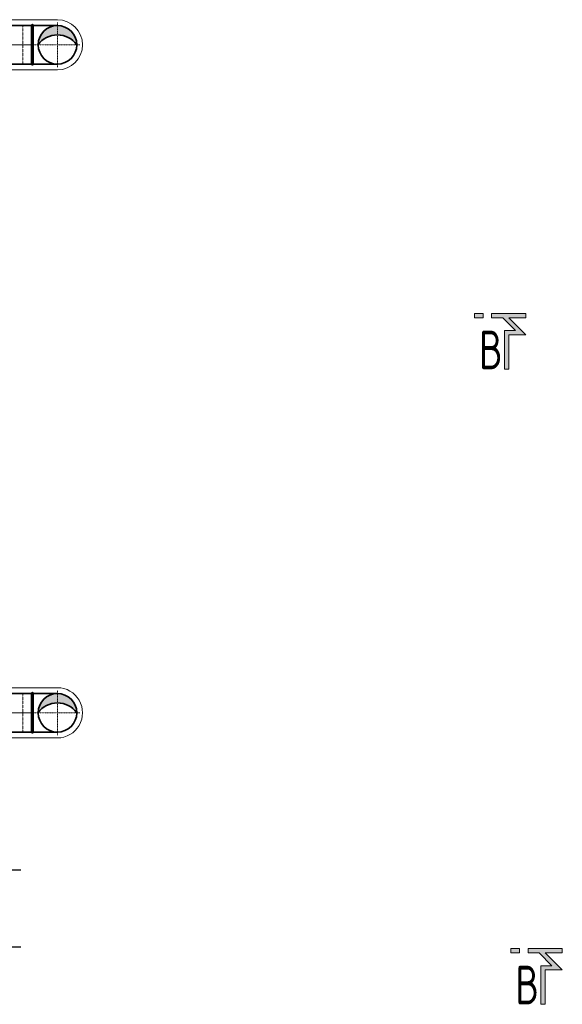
# Model space of a CAD drawing. Header units: millimetres. Extents: x 15940 to 92175, y -24684 to 227664.
# Tile 112 of 132: x 55046 to 57859, y 180150 to 185252. Entities that reach past the tile are written whole.
import ezdxf
from ezdxf.enums import TextEntityAlignment as Align

# ---------------------------------------------------------------- set-up
doc = ezdxf.new("R2010")
doc.units = ezdxf.units.MM
doc.header["$LTSCALE"] = 0.05
doc.linetypes.add('ACAD_ISO02W100', pattern=[15, 12, -3])
doc.linetypes.add('ACAD_ISO10W100', pattern=[18, 12, -3, 0, -3])
doc.layers.get('0').update_dxf_attribs({"lineweight": 5})
for name, color, linetype, lineweight in [('VZT_13 EHA (VÝFUK) - OBRYS', 14, 'Continuous', 35), ('VZT_14 EHA (VÝFUK) - OSA', 14, 'ACAD_ISO10W100', 5), ('VZT_50 POPIS - OBECNE', 7, 'Continuous', 13), ('VZT_60_KOTY - DIMENZE', 7, 'Continuous', 5), ('VZT_IZOLACE - TEPELNÁ', 6, 'IZOLACE TEPELNA', 5)]:
    doc.layers.add(name, color=color, linetype=linetype, lineweight=lineweight)
doc.layers.add('VZT_15 EHA (VÝFUK) - NETISK', color=8, linetype='ACAD_ISO02W100', lineweight=5, plot=False)
doc.styles.add('EVORA_125', font='isocp.shx', dxfattribs={"width": 0.6, "height": 125})
doc.styles.get("Standard").update_dxf_attribs({"font": 'arial.ttf'})
doc.linetypes.add('IZOLACE TEPELNA', pattern='A,12.7,-1.5,["T",Standard,S=2.54,R=0,X=0,Y=-1.27],-3', length=17.2)

msp = doc.modelspace()

# ---------------------------------------------------------------- hatches: boundary and pattern name
at = {"layer": 'VZT_13 EHA (VÝFUK) - OBRYS'}
h = msp.add_hatch(color=256, dxfattribs=at)
h.dxf.hatch_style = 1
h.paths.add_polyline_path([(55342, 185121.8, 0.242708), (55242, 185173.4), (55242, 185221.8, -0.414214)])
h.paths.add_polyline_path([(55242, 185221.8), (55242, 185173.4, 0.242708), (55142, 185121.8, -0.414214)])
h = msp.add_hatch(color=256, dxfattribs=at)
h.dxf.hatch_style = 1
h.paths.add_polyline_path([(55342, 181660.2, 0.242708), (55242, 181711.8), (55242, 181760.2, -0.414214)])
h.paths.add_polyline_path([(55242, 181760.2), (55242, 181711.8, 0.242708), (55142, 181660.2, -0.414214)])
at = {"layer": 'VZT_50 POPIS - OBECNE'}
h = msp.add_hatch(color=256, dxfattribs=at)
h.dxf.hatch_style = 1
h.paths.add_polyline_path([(57670.4, 183618.6), (57581.5, 183618.6), (57581.5, 183440.8), (57559.3, 183440.8), (57559.3, 183640.8), (57616.8, 183640.8), (57550.1, 183707.5), (57492.6, 183707.5), (57492.6, 183729.7), (57670.4, 183729.7), (57670.4, 183707.5), (57581.5, 183707.5)])
h.paths.add_polyline_path([(57448.2, 183707.5), (57403.7, 183707.5), (57403.7, 183729.7), (57448.2, 183729.7)])
h = msp.add_hatch(color=256, dxfattribs=at)
h.dxf.hatch_style = 1
h.paths.add_polyline_path([(57859, 180327.5), (57770.1, 180327.5), (57770.1, 180149.7), (57747.9, 180149.7), (57747.9, 180349.7), (57805.4, 180349.7), (57738.7, 180416.4), (57681.3, 180416.4), (57681.3, 180438.6), (57859, 180438.6), (57859, 180416.4), (57770.1, 180416.4)])
h.paths.add_polyline_path([(57636.8, 180416.4), (57592.4, 180416.4), (57592.4, 180438.6), (57636.8, 180438.6)])

# ---------------------------------------------------------------- linework, layer by layer
for centre in [(55242, 185121.8), (55242, 181660.2)]:
    msp.add_circle(centre, 100)
at = {"layer": 'VZT_13 EHA (VÝFUK) - OBRYS'}
for points in [[(55108, 185221.8), (54165.7, 185221.8)], [(55108, 185221.8), (55108, 185021.8)], [(55242, 185221.8), (55117, 185221.8)], [(55117, 185221.8), (55117, 185021.8)], [(55108, 185021.8), (54165.7, 185021.8)], [(55242, 185021.8), (55117, 185021.8)], [(55108, 181760.2), (54165.7, 181760.2)], [(55108, 181760.2), (55108, 181560.2)], [(55242, 181760.2), (55117, 181760.2)], [(55117, 181760.2), (55117, 181560.2)], [(55108, 181560.2), (54165.7, 181560.2)], [(55242, 181560.2), (55117, 181560.2)]]:
    msp.add_lwpolyline(points, dxfattribs=at)
for centre in [(55242, 185121.8), (55242, 181660.2)]:
    msp.add_circle(centre, 100, dxfattribs=at)
for centre, radius, start, end in [((55112.5, 185221.8), 4.5, 0, 180), ((55242, 185050.6), 122.7, 35.4307, 144.5693), ((55112.5, 185021.8), 4.5, 180, 0), ((55112.5, 181760.2), 4.5, 0, 180), ((55242, 181589), 122.7, 35.4307, 144.5693), ((55112.5, 181560.2), 4.5, 180, 0)]:
    msp.add_arc(centre, radius, start, end, dxfattribs=at)
at = {"layer": 'VZT_14 EHA (VÝFUK) - OSA', "ltscale": 0.3}
for points in [[(55242, 185237.8), (55242, 185121.8)], [(55242, 185121.8), (55108, 185121.8)], [(55358, 185121.8), (55242, 185121.8)], [(55242, 185005.8), (55242, 185121.8)], [(55242, 181776.2), (55242, 181660.2)], [(55242, 181660.2), (55108, 181660.2)], [(55358, 181660.2), (55242, 181660.2)], [(55242, 181544.2), (55242, 181660.2)]]:
    msp.add_lwpolyline(points, dxfattribs=at)
at = {"layer": 'VZT_14 EHA (VÝFUK) - OSA', "ltscale": 5}
for points in [[(54165.7, 185121.8), (55108, 185121.8)], [(54165.7, 181660.2), (55108, 181660.2)]]:
    msp.add_lwpolyline(points, dxfattribs=at)
at = {"layer": 'VZT_15 EHA (VÝFUK) - NETISK', "ltscale": 0.4}
for points in [[(55108, 185221.8), (55063, 185221.8), (55063, 185021.8), (55108, 185021.8)], [(55108, 181760.2), (55063, 181760.2), (55063, 181560.2), (55108, 181560.2)]]:
    msp.add_lwpolyline(points, dxfattribs=at)
at = {"layer": 'VZT_50 POPIS - OBECNE'}
for points in [[(57448.2, 183707.5), (57403.7, 183707.5), (57403.7, 183729.7), (57448.2, 183729.7), (57448.2, 183707.5)], [(57581.5, 183440.8), (57559.3, 183440.8), (57559.3, 183640.8), (57616.8, 183640.8), (57550.1, 183707.5), (57492.6, 183707.5), (57492.6, 183729.7), (57670.4, 183729.7), (57670.4, 183707.5)], [(57670.4, 183707.5), (57581.5, 183707.5)], [(57581.5, 183707.5), (57670.4, 183618.6), (57581.5, 183618.6), (57581.5, 183440.8)], [(57636.8, 180416.4), (57592.4, 180416.4), (57592.4, 180438.6), (57636.8, 180438.6), (57636.8, 180416.4)], [(57770.1, 180149.7), (57747.9, 180149.7), (57747.9, 180349.7), (57805.4, 180349.7), (57738.7, 180416.4), (57681.3, 180416.4), (57681.3, 180438.6), (57859, 180438.6), (57859, 180416.4)], [(57859, 180416.4), (57770.1, 180416.4)], [(57770.1, 180416.4), (57859, 180327.5), (57770.1, 180327.5), (57770.1, 180149.7)]]:
    msp.add_lwpolyline(points, dxfattribs=at)
at = {"layer": 'VZT_60_KOTY - DIMENZE', "linetype": 'ByBlock', "lineweight": -2}
for points in [[(54444.2, 180845.9), (55051.9, 180845.9)], [(54444.2, 180447.6), (55051.9, 180447.6)]]:
    msp.add_lwpolyline(points, dxfattribs=at)
at = {"layer": 'VZT_IZOLACE - TEPELNÁ', "ltscale": 10}
for p, q in [((53965.8, 185252), (55242, 185251.8)), ((55242, 184991.8), (53965.7, 184991.8)), ((54636.9, 181790.2), (55242, 181790.2)), ((55242, 181530.2), (53965.7, 181530.2))]:
    msp.add_line(p, q, dxfattribs=at)
for centre, start, end in [((55242, 185121.8), 270.0075, 89.9925), ((55242, 181660.2), 269.9998, 90)]:
    msp.add_arc(centre, 130, start, end, dxfattribs=at)

# ---------------------------------------------------------------- texts
at = {"layer": 'VZT_50 POPIS - OBECNE', "style": 'EVORA_125', "width": 0.8}
for p in [(57550.1, 183380.8), (57738.7, 180089.7)]:
    msp.add_attdef('B', text='B', height=200, dxfattribs=at).set_placement(p, align=Align.BOTTOM_RIGHT)

doc.saveas('drawing.dxf')
